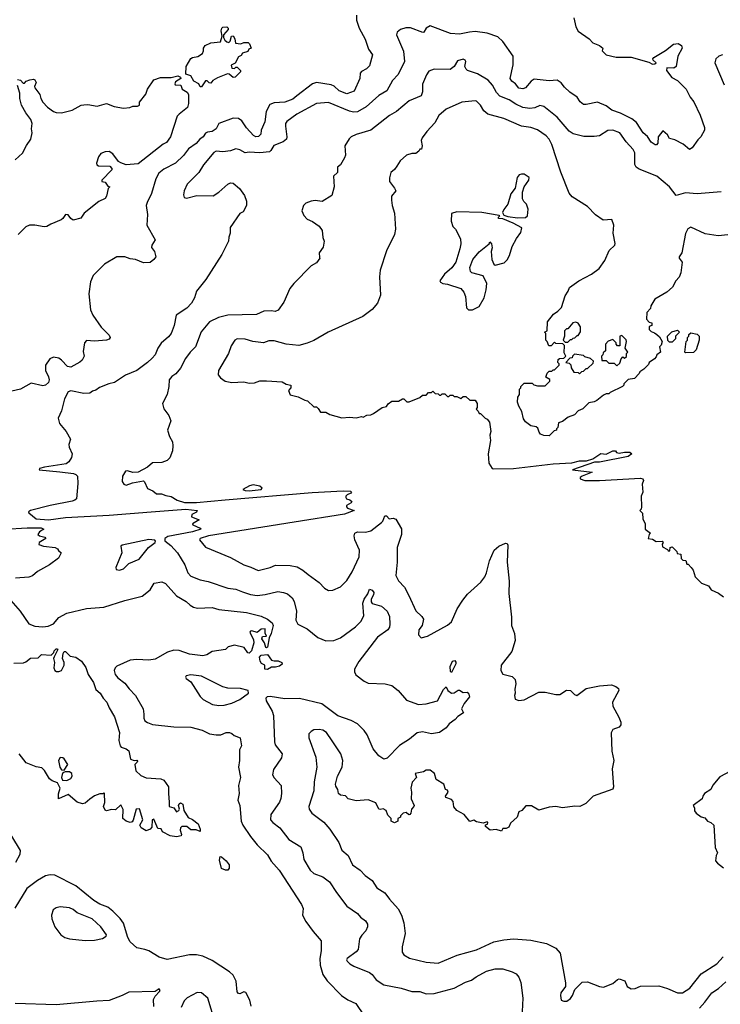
# Model space of a CAD drawing. Extents: x 1678431 to 1860718, y 384618 to 522882.
# Tile 92 of 256: x 1782979 to 1788279, y 398709 to 406160. Entities that reach past the tile are written whole.
import ezdxf

# ---------------------------------------------------------------- set-up
doc = ezdxf.new("R2010")
doc.units = 0

msp = doc.modelspace()

# ---------------------------------------------------------------- linework, layer by layer
at = {"layer": '0CON10XD'}
for points in [[(1785528, 406195), (1785525.8, 406155.8), (1785546.9, 406095), (1785592.4, 406012.4), (1785617.5, 405937.5), (1785648, 405895), (1785625, 405810), (1785602.4, 405787.6), (1785565, 405769.2), (1785555, 405756.7), (1785552.2, 405715), (1785509.8, 405620.2), (1785455, 405598.5), (1785395, 405622.7), (1785357.5, 405657.5), (1785335, 405668.5), (1785224.5, 405684.5), (1785194.1, 405675.9), (1785076, 405584), (1785045, 405560), (1784985, 405535.3), (1784905, 405531.3), (1784872.4, 405517.6), (1784842.5, 405465), (1784833.5, 405386.5), (1784806.4, 405325), (1784802.7, 405295), (1784785, 405276.9), (1784765, 405274.7), (1784748.5, 405285), (1784695, 405341.5), (1784658.9, 405395), (1784635, 405413.1), (1784595, 405415.6), (1784485, 405375.8), (1784464.4, 405335), (1784435.3, 405314.7), (1784400.6, 405309.4), (1784385, 405300.8), (1784367.5, 405275), (1784342.9, 405257.1), (1784315, 405224.3), (1784255, 405182.2), (1784218.5, 405131.5), (1784156.7, 405075), (1784070.8, 405029.2), (1784032.3, 404997.7), (1784009.5, 404955), (1783976.8, 404845), (1783944.2, 404775.8), (1783935.6, 404755), (1783946.8, 404685), (1783942, 404605), (1784003.3, 404495), (1783978.8, 404455), (1783976.4, 404436.4), (1783998.8, 404405), (1784008.6, 404365), (1783994.3, 404345), (1783965, 404323.2), (1783915, 404319.6), (1783856.2, 404345), (1783815, 404350.4), (1783775, 404364.6), (1783715, 404366.5), (1783620.7, 404309.3), (1783535.8, 404225), (1783515, 404177.5), (1783503.1, 404085), (1783514.3, 403965), (1783531.4, 403925), (1783595, 403833.8), (1783655, 403772.5), (1783663.3, 403755), (1783655, 403743.3), (1783635, 403736.2), (1783545, 403726.9), (1783485, 403733.3), (1783468.8, 403715), (1783459.5, 403649.5), (1783468, 403615), (1783452, 403585), (1783435, 403568), (1783365, 403530), (1783341.2, 403535), (1783296.2, 403585), (1783275, 403598), (1783235, 403606.2), (1783206.1, 403593.9), (1783174.3, 403545), (1783174.4, 403505), (1783197.8, 403457.8), (1783201.5, 403435), (1783196.5, 403415), (1783175, 403393.6), (1783155, 403390.5), (1783065, 403410.6), (1782985, 403364.5), (1782865, 403336.2)], [(1787171.1, 406175), (1787185.6, 406105), (1787202.5, 406072.5), (1787286, 406015), (1787315.9, 405985.9), (1787364, 405965), (1787390, 405945), (1787386, 405925), (1787415, 405894.4), (1787492.2, 405877.8), (1787605, 405875.6), (1787737.7, 405837.7), (1787764.8, 405824.8), (1787782.5, 405825), (1787792.5, 405835), (1787771.2, 405855), (1787768, 405865), (1787775.7, 405874.3), (1787863.9, 405926.1), (1787924.7, 405975.3), (1787959.1, 405979.1), (1787985.4, 405965.4), (1787990.5, 405945), (1787957.1, 405885), (1787944.2, 405805), (1787927.2, 405792.8), (1787875, 405795.5), (1787870.7, 405775), (1787911.9, 405721.9), (1787955, 405699.5), (1788021.4, 405635), (1788051.9, 405575), (1788078.7, 405538.7), (1788126.5, 405436.5), (1788159.3, 405345), (1788158.1, 405325), (1788132.2, 405275), (1788108.1, 405251.9), (1788065, 405190), (1788045, 405177.1), (1787997.9, 405217.9), (1787935, 405252), (1787895, 405260), (1787878.8, 405288.8), (1787845, 405320), (1787810, 405275), (1787807.5, 405225), (1787796.1, 405213.9), (1787785, 405213.3), (1787755, 405234.2), (1787727.4, 405277.4), (1787695, 405303.3), (1787645, 405383.3), (1787609.3, 405409.3), (1787525, 405452.7), (1787459.2, 405475), (1787415, 405508.1), (1787350, 405535), (1787265, 405517.8), (1787245, 405518.9), (1787219.2, 405539.2), (1787195.4, 405575), (1787141.1, 405611.1), (1787099.4, 405649.4), (1787075, 405683.3), (1787045, 405702.7), (1786985, 405696.9), (1786870.8, 405709.2), (1786847.1, 405695), (1786806, 405644), (1786785, 405636.4), (1786755, 405642.5), (1786729.4, 405675), (1786701.4, 405695), (1786690.6, 405715), (1786711.4, 405818.6), (1786711.5, 405885), (1786635, 405995.6), (1786595, 406029.7), (1786515, 406058.5), (1786425, 406071.8), (1786381.2, 406065), (1786305, 406051.1), (1786237.5, 406055), (1786085, 406112.9), (1786055, 406096), (1786036.7, 406065), (1786027.7, 406062.3), (1785935, 406098.9), (1785901.1, 406098.9), (1785860, 406085), (1785834.4, 406065.6), (1785830, 406045), (1785881.7, 405921.7), (1785890, 405845), (1785841.1, 405745), (1785800.2, 405699.8), (1785757.1, 405622.9), (1785695, 405585.5), (1785600.1, 405499.9), (1785535, 405463.9), (1785505, 405461.6), (1785475, 405468.2), (1785315, 405533.3), (1785225, 405526.8), (1785075, 405445.3), (1785000, 405390), (1784990.9, 405375), (1784988.8, 405355), (1785000.6, 405275), (1784997.1, 405255), (1784972, 405235), (1784900.8, 405209.2), (1784880, 405170), (1784868.9, 405161.1), (1784795, 405153.1), (1784715, 405158.8), (1784685, 405152), (1784645, 405175.5), (1784615, 405183.1), (1784575, 405168.5), (1784515, 405159.2), (1784465, 405165.8), (1784447.8, 405155), (1784368.8, 405061.2), (1784335.5, 405005), (1784245, 404916.7), (1784222.9, 404865), (1784218.9, 404835), (1784224.6, 404814.6), (1784240.5, 404809.5), (1784320.3, 404829.7), (1784443.3, 404826.7), (1784484.5, 404855.5), (1784555, 404916.2), (1784575, 404926), (1784595, 404923.3), (1784641.7, 404881.7), (1784680.7, 404830.7), (1784696.1, 404786.1), (1784693.8, 404755), (1784670, 404705), (1784645, 404692.5), (1784572.1, 404587.9), (1784572, 404545), (1784561.2, 404515), (1784558.8, 404485), (1784507.9, 404382.1), (1784386.9, 404195), (1784317.1, 404105), (1784301.2, 404055), (1784279.2, 404015), (1784243.1, 403976.9), (1784162.9, 403925), (1784148.1, 403845), (1784125.4, 403784.6), (1784105, 403759.2), (1784048.8, 403711.2), (1784024.7, 403675.3), (1784004.5, 403625), (1783980.5, 403599.5), (1783945.6, 403565), (1783865, 403504.5), (1783779.7, 403470.3), (1783696.4, 403413.6), (1783654.2, 403405.8), (1783582.1, 403377.9), (1783555, 403357.1), (1783529.7, 403350.3), (1783508.8, 403335), (1783465, 403330.5), (1783365, 403350.8), (1783345, 403343.6), (1783318.5, 403291.5), (1783295, 403201.2), (1783270, 403145), (1783279.4, 403105), (1783330, 403045), (1783363.3, 402985), (1783351.2, 402945), (1783354, 402925), (1783376.2, 402875), (1783371.7, 402848.3), (1783350, 402815), (1783329.7, 402800.3), (1783166.7, 402775), (1783128.8, 402765), (1783126.7, 402755), (1783282.1, 402737.9), (1783386.2, 402726.2), (1783405, 402719.4), (1783416.9, 402706.9), (1783419.5, 402650.5), (1783408.4, 402535), (1783396.7, 402523.3), (1783375, 402515.9), (1783210.8, 402485), (1783062, 402445), (1783046.2, 402435), (1783049.5, 402429.5), (1783104.2, 402384.2), (1783196.2, 402376.2), (1783325, 402392.7), (1783655, 402410), (1783973.1, 402436.9), (1784235, 402455.2), (1784322.5, 402445), (1784315.8, 402434.2), (1784282.5, 402415), (1784278.3, 402398.3), (1784336.7, 402375), (1784287.5, 402345), (1784288.3, 402338.3), (1784343.6, 402313.6), (1784350, 402305), (1784287.5, 402285), (1784100.5, 402249.5), (1784076.5, 402235), (1784076.2, 402216.2), (1784121.9, 402181.9), (1784171.9, 402125), (1784227.3, 402035), (1784251.9, 401975), (1784275, 401949.4), (1784345, 401920.6), (1784405, 401908.5), (1784555, 401858.2), (1784615, 401851.9), (1784665, 401830.9), (1784725, 401811.1), (1784775, 401803.8), (1784835, 401810.4), (1784932.4, 401832.4), (1784975, 401826.7), (1785005.4, 401815.4), (1785041.4, 401785), (1785056.3, 401756.3), (1785072.2, 401685), (1785069.2, 401615), (1785083.8, 401585), (1785155, 401550), (1785233.8, 401485), (1785295, 401460.6), (1785355, 401463.6), (1785406.5, 401483.5), (1785519.4, 401565), (1785560, 401605), (1785581.4, 401648.6), (1785575.5, 401745), (1785585, 401776.2), (1785613.3, 401815), (1785625, 401850), (1785645, 401842.5), (1785658, 401825), (1785655, 401807.5), (1785636.7, 401775), (1785636.7, 401755), (1785645, 401743.3), (1785715, 401722), (1785758.6, 401685), (1785777.5, 401645), (1785779.5, 401585), (1785777.4, 401562.6), (1785765, 401543.8), (1785685, 401487.5), (1785545.3, 401304.7), (1785511.9, 401245), (1785511.9, 401225), (1785522.8, 401202.8), (1785585, 401154.3), (1785615, 401140), (1785744.4, 401135.6), (1785795, 401121.1), (1785842.9, 401082.9), (1785905, 401010), (1785995, 400979.1), (1786055, 400982.9), (1786140, 401005), (1786185, 401092.5), (1786205, 401112.5), (1786218.8, 401085), (1786245, 401064), (1786265, 401066.2), (1786295, 401087.5), (1786305, 401087.5), (1786335, 401070), (1786365, 401072.5), (1786377.5, 401057.5), (1786380.8, 401035), (1786342, 400985), (1786320.8, 400945), (1786336.7, 400915), (1786293.3, 400886.7), (1786272.2, 400865), (1786228.7, 400831.3), (1786205, 400800.8), (1786155, 400766.8), (1786095, 400755.5), (1786025, 400770), (1785985, 400762.5), (1785926.9, 400715), (1785852.5, 400667.5), (1785758.5, 400571.5), (1785735, 400565.5), (1785695, 400590), (1785652, 400642), (1785608.8, 400748.8), (1785585, 400782.2), (1785535, 400831.1), (1785487.5, 400857.5), (1785385, 400891.1), (1785265, 400982.5), (1785095, 401023.6), (1784985, 401021.1), (1784875, 401038.6), (1784852.5, 401035), (1784841.2, 401025)], [(1784355, 405652.5), (1784345, 405652.5), (1784333.3, 405675), (1784296.1, 405696.1), (1784274.4, 405734.4), (1784235, 405748.8), (1784238.6, 405805), (1784273.6, 405866.4), (1784287.5, 405875), (1784327.1, 405882.9), (1784362.5, 405905), (1784370, 405925), (1784368.8, 405945), (1784383.3, 405965), (1784426.1, 405986.1), (1784498.3, 405991.7), (1784510, 406035), (1784504.2, 406075), (1784507.5, 406095), (1784515, 406102.5), (1784545, 406106.7), (1784556.7, 406095), (1784557.5, 406085), (1784520, 406045), (1784520, 406025), (1784530, 406005), (1784545, 405992.5), (1784561.7, 405988.3), (1784571.7, 405998.3), (1784582.5, 406035), (1784595, 406037.5), (1784606.7, 406015), (1784612.5, 405982.5), (1784653, 405977), (1784675, 405986.7), (1784707.5, 405987.5), (1784718.3, 405978.3), (1784730, 405945), (1784713.6, 405936.4), (1784705, 405920), (1784665, 405907.5), (1784655, 405890), (1784635, 405880), (1784608.3, 405831.7), (1784580, 405815), (1784583, 405793), (1784605, 405790), (1784615, 405800), (1784625, 405800), (1784650, 405775), (1784650, 405765), (1784610, 405725), (1784593, 405723), (1784565, 405747.5), (1784550.7, 405749.3), (1784475, 405720), (1784440, 405700), (1784425, 405680), (1784411.7, 405681.7), (1784397, 405697), (1784385, 405697.5), (1784355, 405652.5)], [(1788285, 404856.4), (1788105, 404843.4), (1788015, 404849.5), (1787945, 404830), (1787895, 404895.6), (1787798.1, 404975), (1787665, 405028.5), (1787643, 405043), (1787631.2, 405065), (1787632.2, 405152.2), (1787618.7, 405178.7), (1787567.1, 405235), (1787518.1, 405305), (1787465, 405323.1), (1787429.2, 405320.8), (1787365, 405280.8), (1787325, 405276.4), (1787245.5, 405275.5), (1787165, 405295.8), (1787135, 405316), (1787045, 405423.1), (1786943.4, 405503.4), (1786915, 405510.6), (1786875, 405493.8), (1786837.6, 405487.6), (1786785, 405494.7), (1786731, 405521), (1786680.6, 405555), (1786612.2, 405582.2), (1786585, 405608.9), (1786554.6, 405665), (1786523.8, 405703.8), (1786441.7, 405751.7), (1786367.5, 405775), (1786356.2, 405785), (1786346.7, 405805), (1786353.8, 405845), (1786348.8, 405855), (1786335, 405860.8), (1786291.2, 405848.8), (1786266.7, 405805), (1786235, 405784.3), (1786115, 405786.7), (1786075, 405770), (1786056.2, 405743.8), (1786025, 405673.3), (1786025.5, 405615), (1786015, 405584.3), (1785925, 405545.5), (1785830.8, 405465), (1785776, 405434), (1785636.2, 405325), (1785525, 405292.5), (1785485.9, 405274.1), (1785470.3, 405259.7), (1785438.8, 405205), (1785443.3, 405135), (1785436.7, 405115), (1785405, 405062.5), (1785383.8, 405045), (1785383.8, 405005), (1785353.8, 404975), (1785357.5, 404895), (1785340.7, 404829.3), (1785266.4, 404783.6), (1785215, 404791.4), (1785185, 404788.1), (1785145, 404772.5), (1785125.8, 404755), (1785113.1, 404715), (1785127.6, 404677.6), (1785155, 404651.2), (1785195, 404633.8), (1785245, 404597.5), (1785267.5, 404565), (1785271.7, 404511.7), (1785282.5, 404485), (1785275, 404440), (1785243.6, 404396.4), (1785248.3, 404361.7), (1785250, 404355), (1785225, 404320), (1785185, 404296.7), (1785053.3, 404165), (1785023.8, 404125), (1784977, 404023), (1784935, 403961.2), (1784911.7, 403951.7), (1784885, 403956.7), (1784825, 403953.8), (1784770.5, 403929.5), (1784555, 403924.5), (1784483.3, 403906.7), (1784414, 403875), (1784353, 403797), (1784308.2, 403685), (1784269.4, 403645), (1784233.9, 403596.1), (1784196.9, 403523.1), (1784160.7, 403479.3), (1784130.7, 403459.3), (1784110.8, 403435), (1784108.1, 403385), (1784095.6, 403325), (1784060.6, 403255), (1784068.9, 403215), (1784108.1, 403165), (1784121.9, 403125), (1784097.4, 403055), (1784112.4, 403005), (1784134.2, 402965), (1784138.4, 402935), (1784135, 402898.1), (1784116, 402845), (1784095, 402823.8), (1784055, 402810), (1783982.8, 402807.2), (1783946.2, 402775), (1783875, 402737.1), (1783835, 402733.8), (1783795, 402746.7), (1783780, 402745), (1783757.5, 402705), (1783753.3, 402665), (1783767.5, 402645), (1783785, 402638.8), (1783833.6, 402656.4), (1783915, 402670), (1783923.6, 402663.6), (1783945, 402612.5), (1783986.1, 402596.1), (1784015, 402573.3), (1784053, 402573), (1784085, 402558.8), (1784125, 402552.5), (1784170, 402525), (1784226.7, 402506.7), (1784317.7, 402507.7), (1784534.2, 402525.8), (1785191.7, 402581.7), (1785425, 402594.5), (1785481.7, 402591.7), (1785490, 402585), (1785485, 402577.5), (1785457.5, 402565), (1785447.5, 402555), (1785447.5, 402545), (1785452.5, 402535), (1785477.7, 402527.7), (1785492.5, 402515), (1785485.8, 402504.2), (1785452.5, 402485), (1785452.5, 402475), (1785460, 402465), (1785510, 402445), (1785435, 402419.4), (1785055, 402357.3), (1784408.1, 402255), (1784344.2, 402235), (1784340, 402225), (1784385, 402167.5), (1784575, 402091.4), (1784673.8, 402035), (1784728.5, 402018.5), (1784783, 401993), (1784874.1, 402014.1), (1784915, 402032.9), (1785025, 402030), (1785078.9, 402018.9), (1785121.2, 401995), (1785161.1, 401961.1), (1785245, 401902.5), (1785285, 401857.5), (1785315, 401840), (1785347, 401843), (1785405, 401867.5), (1785455, 401916.7), (1785495, 401981.2), (1785546.5, 402095), (1785548.9, 402145), (1785515.6, 402225), (1785510, 402255), (1785514.3, 402275.7), (1785535, 402284.2), (1785595, 402281.5), (1785635, 402292.2), (1785715.3, 402354.7), (1785725.3, 402364.7), (1785741.1, 402405), (1785753.4, 402406.6), (1785775, 402384.3), (1785805, 402389.2), (1785825, 402381.2), (1785867, 402307), (1785868.1, 402265), (1785833.5, 402165), (1785835.5, 402055), (1785824.4, 401955), (1785845, 401913.8), (1785890.8, 401865), (1785923.1, 401803.1), (1785975, 401686.7), (1786020, 401645), (1786033.3, 401625), (1786023.3, 401575), (1785997.7, 401542.3), (1785996.1, 401506.1), (1786015, 401483.3), (1786065, 401494), (1786215, 401578.1), (1786245, 401604.2), (1786288.6, 401701.4), (1786331.5, 401768.5), (1786367.7, 401812.3), (1786466.7, 401905), (1786496.6, 401943.4), (1786511.5, 401975), (1786533.6, 402065), (1786568.1, 402145), (1786603.8, 402176.2), (1786655, 402198.6), (1786665.6, 402195.6), (1786672.9, 402182.9), (1786666.7, 402055), (1786682.1, 401912.1), (1786678.7, 401818.7)], [(1788295, 405894), (1788266.7, 405885), (1788246, 405865), (1788238.6, 405835), (1788308.5, 405668.5)], [(1782963.3, 405706.7), (1782985, 405702.5), (1783005, 405680), (1783015, 405680), (1783027.5, 405695), (1783055, 405704), (1783085, 405710), (1783095, 405706), (1783102.9, 405685), (1783091.2, 405655), (1783093.3, 405645), (1783130.8, 405595), (1783138, 405565), (1783155.5, 405535.5), (1783188.9, 405498.9), (1783235.4, 405465.4), (1783255, 405456.7), (1783295, 405455.6), (1783375, 405476.2), (1783445, 405512.7), (1783465, 405516.9), (1783495, 405518.2), (1783565, 405505.4), (1783635, 405527.1), (1783695, 405502.5), (1783765, 405490), (1783813.1, 405496.9), (1783835, 405506.2), (1783870, 405505), (1783886.1, 405513.9), (1783886.7, 405535), (1783934.4, 405595.6), (1783945.7, 405635), (1783995, 405705.8), (1784045, 405723.3), (1784125, 405723.8), (1784175, 405734.3), (1784196.2, 405725), (1784198.8, 405715), (1784158.8, 405691.2), (1784152, 405675), (1784155, 405667.5), (1784197.5, 405665), (1784207.5, 405635), (1784245, 405612.5), (1784256.2, 405595), (1784256.4, 405526.4), (1784248, 405495), (1784184.4, 405445.6), (1784170.9, 405429.1), (1784120, 405275), (1784090, 405230), (1784065, 405217.5), (1783875, 405069.2), (1783785, 405062.5), (1783745, 405076.7), (1783726.7, 405086.7), (1783685, 405146.2), (1783655, 405162), (1783625, 405160.8), (1783593.6, 405146.4), (1783575, 405122.5), (1783560, 405075), (1783562.5, 405062.5), (1783575, 405053.3), (1783661.7, 405051.7), (1783677.5, 405035), (1783676.4, 405023.6), (1783600, 404945), (1783600, 404935), (1783625, 404930), (1783645, 404900), (1783660, 404895), (1783648.3, 404881.7), (1783635.8, 404824.2), (1783625, 404806.7), (1783576.7, 404785), (1783467.5, 404695), (1783440.7, 404659.3), (1783385, 404642), (1783365, 404656.2), (1783345, 404683.3), (1783325, 404686.7), (1783306.2, 404655), (1783293.3, 404645), (1783215, 404614), (1783185, 404594), (1783165, 404592), (1783095, 404605.7), (1783054.4, 404605.6), (1783025, 404592.5), (1782967.1, 404535)], [(1782945, 405100), (1783000.9, 405149.1), (1783030.7, 405209.3), (1783063.1, 405255), (1783074.2, 405304.2), (1783068.6, 405335), (1783073.1, 405375), (1783064.3, 405405), (1783026.2, 405455), (1782993, 405513), (1782979.2, 405565), (1782981.2, 405605), (1782961.7, 405661.7)], [(1787917.5, 404135), (1787875, 404097.5), (1787783.6, 404046.4), (1787752.5, 403995), (1787750, 403975), (1787722.5, 403945), (1787720, 403895), (1787741.7, 403871.7), (1787760, 403865), (1787760, 403845), (1787741.7, 403838.3), (1787740, 403815), (1787755, 403800), (1787781.7, 403791.7), (1787798.3, 403778.3), (1787819.3, 403759.3), (1787840, 403725), (1787831.7, 403698.3), (1787820, 403685), (1787827.5, 403645), (1787800, 403625), (1787795, 403610), (1787780, 403595), (1787740, 403565), (1787735, 403550), (1787700, 403515), (1787670, 403495), (1787666.4, 403483.6), (1787630, 403445), (1787581.7, 403438.3), (1787550, 403405), (1787550, 403395), (1787540, 403385), (1787445, 403340), (1787435, 403330), (1787415, 403330), (1787395, 403320), (1787345, 403277.5), (1787325, 403267.5), (1787285, 403260), (1787240, 403215), (1787205, 403200), (1787175, 403170), (1787128.3, 403151.7), (1787085, 403120), (1787055, 403110), (1787050, 403075), (1787040, 403065), (1787040, 403055), (1787021.7, 403048.3), (1786985, 403010), (1786943.6, 403013.6), (1786920, 403025), (1786908.3, 403038.3), (1786898.3, 403068.3), (1786885, 403080), (1786845, 403086.7), (1786806.1, 403116.1), (1786790.5, 403140.5), (1786777.5, 403195), (1786753.8, 403235), (1786743.9, 403266.1), (1786747.5, 403305), (1786760, 403325), (1786760, 403365), (1786770, 403375), (1786770, 403385), (1786795, 403410), (1786855, 403410), (1786868.3, 403398.3), (1786895, 403390), (1786955, 403390), (1786990, 403425), (1786988.3, 403438.3), (1786960, 403455), (1786970, 403485), (1786985, 403500), (1787005, 403500), (1787015, 403510), (1787025, 403510), (1787060, 403545), (1787060, 403555), (1787050, 403565), (1787051.7, 403588.3), (1787063, 403597), (1787095, 403600), (1787110, 403615), (1787098.3, 403638.3), (1787100, 403695), (1787088.3, 403708.3), (1787035, 403710), (1787025, 403720), (1786998.3, 403691.7), (1786981.7, 403691.7), (1786970, 403725), (1786960, 403735), (1786960, 403785), (1786950, 403795), (1786970, 403805), (1786972.5, 403875), (1787017, 403933), (1787050, 403955), (1787077, 403983), (1787105, 404070), (1787127.5, 404105), (1787137, 404133), (1787210, 404185), (1787305, 404233.3), (1787361.7, 404278.3), (1787405, 404337.5), (1787437.5, 404412.5), (1787480, 404455), (1787483, 404467), (1787467.5, 404545), (1787472.5, 404605), (1787458.3, 404648.3), (1787393, 404643), (1787335, 404683.8), (1787275, 404746), (1787158.8, 404818.8), (1787135, 404846.7), (1787072.9, 405007.1), (1787004.6, 405215), (1786983.6, 405255), (1786960.9, 405280.9), (1786895, 405327.3), (1786845, 405343.6), (1786775, 405354.5), (1786642.1, 405412.1), (1786520, 405445), (1786489.7, 405469.7), (1786465, 405514), (1786435, 405543.8), (1786425, 405545.8), (1786325, 405536), (1786205, 405484), (1786150.8, 405435), (1786120.3, 405379.7), (1786058, 405315), (1786023.8, 405265), (1786016.2, 405245), (1786023.3, 405205), (1786018.3, 405181.7), (1786005, 405180), (1785997.5, 405165), (1785975, 405148.8), (1785945, 405148.8), (1785905, 405136), (1785857, 405093), (1785831.7, 405051.7), (1785815, 405026.7), (1785785.9, 405004.1), (1785775.8, 404964.2), (1785777.1, 404935), (1785815.7, 404885), (1785823.8, 404865), (1785792.5, 404825), (1785791.4, 404795), (1785795.7, 404755), (1785814.3, 404695), (1785823.1, 404575), (1785814.3, 404535), (1785755, 404410), (1785705.7, 404265), (1785700, 404215), (1785708.8, 404075), (1785686.2, 404015), (1785645, 403966), (1785573.8, 403915), (1785313.8, 403795), (1785205, 403733.3), (1785155, 403711.5), (1785090, 403695), (1784995, 403703.6), (1784905, 403730.4), (1784865, 403728.8), (1784824.6, 403714.6), (1784742.5, 403725), (1784685, 403742.5), (1784623.3, 403745), (1784605.6, 403734.4), (1784578.7, 403691.3), (1784558, 403635), (1784484.4, 403505.6), (1784481.7, 403471.7), (1784499.3, 403449.3), (1784534.1, 403424.1), (1784585, 403413.8), (1784675, 403418.8), (1784715, 403410), (1784755, 403413.3), (1784795, 403426.2), (1784845, 403427.5), (1784965, 403420), (1784995, 403402.5), (1785030, 403395), (1785030, 403375), (1785012.5, 403355), (1785025, 403322.5), (1785085, 403307.5), (1785135, 403280), (1785157, 403277), (1785205, 403230), (1785225, 403230), (1785238.3, 403218.3), (1785255, 403190), (1785295, 403190), (1785325, 403172.5), (1785415, 403147.5), (1785475, 403152.5), (1785525, 403146.7), (1785565, 403156.7), (1785577, 403153), (1785605, 403167.5), (1785635, 403170), (1785655, 403180), (1785720, 403225), (1785755, 403232.5), (1785767, 403253), (1785795, 403272.5), (1785845, 403272.5), (1785875, 403290), (1785885, 403290), (1785908.3, 403268.3), (1785925, 403267.5), (1786005, 403300), (1786025, 403320), (1786055, 403320), (1786071.7, 403338.3), (1786095, 403340), (1786105, 403350), (1786121.7, 403331.7), (1786145, 403330), (1786155, 403320), (1786165, 403320), (1786175, 403330), (1786195, 403330), (1786215, 403310), (1786225, 403310), (1786235, 403320), (1786255, 403320), (1786265, 403310), (1786285, 403310), (1786315, 403292.5), (1786335, 403310), (1786355, 403310), (1786385, 403280), (1786425, 403280), (1786440, 403255), (1786440, 403225), (1786431.7, 403211.7), (1786448.3, 403198.3), (1786455, 403180), (1786465, 403180), (1786500, 403145), (1786516.4, 403136.4), (1786532.5, 403115), (1786542.5, 403045), (1786536.7, 403015), (1786540, 402975), (1786523.3, 402875), (1786527.5, 402805), (1786552.5, 402765), (1786565, 402761.9), (1786715, 402764.8), (1787015, 402798.9), (1787155, 402806.7), (1787215, 402820.9), (1787267.7, 402822.3), (1787315, 402838), (1787375, 402876.7), (1787415, 402873.1), (1787465, 402896.7), (1787486.4, 402896.4), (1787492.5, 402885), (1787515, 402878.8), (1787555, 402888.8), (1787595, 402887.5), (1787610, 402875), (1787582.5, 402855), (1787365, 402811.9), (1787328, 402812), (1787160, 402755), (1787310, 402735), (1787234.1, 402705.9), (1787220, 402695), (1787220, 402685), (1787254.1, 402674.1), (1787365, 402672.5), (1787675, 402691.5), (1787692.9, 402685), (1787696.9, 402673.1), (1787688.8, 402645), (1787693.8, 402585), (1787680, 402555), (1787682.5, 402475), (1787680, 402455), (1787670, 402445), (1787690, 402425), (1787693, 402383), (1787710, 402345), (1787710, 402305), (1787750, 402275), (1787740, 402265), (1787733, 402233), (1787765, 402230), (1787795, 402212.5), (1787840, 402215), (1787847.5, 402205), (1787838.3, 402191.7), (1787841.7, 402171.7), (1787880, 402150), (1787885, 402140), (1787898.3, 402141.7), (1787900, 402165), (1787915, 402170), (1787950, 402135), (1787951.7, 402121.7), (1787980, 402115), (1787981.7, 402081.7), (1787995, 402070), (1788018.3, 402068.3), (1788025, 402040), (1788035, 402040), (1788057.5, 402015), (1788072.5, 401995), (1788090, 401945), (1788137, 401897), (1788190, 401875), (1788210, 401845), (1788265, 401820), (1788303, 401793)], [(1786745, 404660.6), (1786805, 404664.4), (1786820, 404675), (1786825.9, 404725.9), (1786813.6, 404763.6), (1786792.5, 404785), (1786782.5, 404805), (1786783.3, 404855), (1786794.1, 404895.9), (1786830, 404945), (1786832.5, 404965), (1786795, 404992.5), (1786775, 404992.5), (1786757.5, 404985), (1786743.3, 404965), (1786727.5, 404885), (1786695, 404842.5), (1786671.2, 404765), (1786640.8, 404725), (1786631.2, 404701.2), (1786641.2, 404681.2), (1786671.4, 404671.4), (1786745, 404660.6)], [(1786375, 403963.8), (1786405, 403964.3), (1786455, 403988.8), (1786493.8, 404055), (1786508, 404115), (1786512, 404165), (1786485, 404222.5), (1786400, 404245), (1786390, 404255), (1786383.8, 404285), (1786406.2, 404345), (1786455, 404403.3), (1786530, 404465), (1786535, 404480), (1786547.5, 404465), (1786552.5, 404435), (1786546.7, 404405), (1786550, 404345), (1786565, 404310), (1786575, 404302.5), (1786645, 404320), (1786667.3, 404342.7), (1786683.8, 404375), (1786703.8, 404445), (1786736.8, 404503.2), (1786771.2, 404548.8), (1786777.5, 404585), (1786711.7, 404621.7), (1786635, 404652.5), (1786600, 404655), (1786600, 404665), (1786610, 404675), (1786605, 404677.5), (1786475, 404701.2), (1786285, 404705.5), (1786245.8, 404694.2), (1786242, 404635), (1786255.8, 404595.8), (1786276, 404575), (1786312.7, 404502.7), (1786315.8, 404465), (1786309.2, 404425), (1786278, 404325), (1786247.9, 404282.1), (1786193.8, 404235), (1786157.5, 404185), (1786162.5, 404175), (1786180, 404165), (1786215, 404160), (1786316.7, 404125), (1786338.3, 404098.3), (1786351.2, 404065), (1786359.3, 403979.3), (1786375, 403963.8)], [(1788385, 404537.1), (1788263.4, 404523.4), (1788165, 404538.9), (1788055, 404591.2), (1788033.3, 404576.7), (1788016.8, 404543.2), (1787988, 404395), (1787966.7, 404365), (1787966.7, 404355), (1787991.2, 404325), (1787981.2, 404245), (1787968.3, 404211.7), (1787942.5, 404185), (1787917.5, 404135)], [(1787125, 403720), (1787145, 403740), (1787155, 403740), (1787165, 403750), (1787178.3, 403751.7), (1787195, 403770), (1787205, 403770), (1787221.7, 403798.3), (1787222.5, 403835), (1787203, 403863), (1787185, 403872.5), (1787163.6, 403866.4), (1787125, 403820), (1787115, 403820), (1787100, 403805), (1787100, 403765), (1787090, 403735), (1787105, 403720), (1787125, 403720)], [(1787495, 403540), (1787518.3, 403561.7), (1787530, 403595), (1787541.7, 403608.3), (1787555, 403600), (1787568.3, 403611.7), (1787570, 403635), (1787580, 403645), (1787560, 403675), (1787570, 403725), (1787567, 403737), (1787535, 403770), (1787520, 403765), (1787518.3, 403691.7), (1787501.7, 403691.7), (1787490, 403705), (1787490, 403715), (1787465, 403740), (1787431.7, 403728.3), (1787410, 403705), (1787410, 403655), (1787391.7, 403638.3), (1787390, 403625), (1787380, 403615), (1787381.7, 403581.7), (1787415, 403580), (1787435, 403560), (1787475, 403560), (1787495, 403540)], [(1787915, 403720), (1787895, 403720), (1787881.7, 403731.7), (1787880, 403765), (1787911.7, 403798.3), (1787955, 403810), (1787970, 403795), (1787940, 403765), (1787940, 403745), (1787915, 403720)], [(1788015, 403640), (1788010, 403645), (1788020, 403725), (1788030, 403735), (1788030, 403755), (1788040, 403765), (1788041.7, 403778.3), (1788055, 403790), (1788105, 403780), (1788120, 403765), (1788120, 403735), (1788097, 403663), (1788075, 403642.5), (1788015, 403640)], [(1787215, 403480), (1787231.7, 403498.3), (1787245, 403500), (1787265, 403520), (1787275, 403520), (1787318.3, 403561.7), (1787320, 403575), (1787297, 403597), (1787255, 403610), (1787245, 403620), (1787175, 403630), (1787160, 403615), (1787158.3, 403601.7), (1787141.7, 403598.3), (1787110, 403565), (1787135, 403560), (1787148.3, 403548.3), (1787150, 403525), (1787171.7, 403491.7), (1787205, 403490), (1787215, 403480)], [(1784715, 402596), (1784805, 402604.5), (1784812.5, 402615), (1784795, 402631.2), (1784745, 402640), (1784716.4, 402633.6), (1784667.5, 402605), (1784685, 402596.7), (1784715, 402596)], [(1782695, 402294.4), (1783035, 402315.7), (1783142.5, 402315), (1783162.5, 402305), (1783130, 402285), (1783117.5, 402265), (1783130, 402255), (1783170, 402245), (1783177.5, 402235), (1783127.5, 402205), (1783125, 402190), (1783160, 402175), (1783247.5, 402165), (1783265.8, 402155.8), (1783273.3, 402143.3), (1783292.5, 402125), (1783272.5, 402085), (1783205.4, 402034.6), (1783113.3, 401985), (1783075, 401952), (1783047.3, 401942.7), (1782947, 401933)], [(1783735, 401994), (1783765, 402005.8), (1783805, 402044.4), (1783883, 402077), (1783952.7, 402165), (1784003.8, 402205), (1784007.3, 402215), (1784002.5, 402222.5), (1783955, 402226.1), (1783754, 402185), (1783744, 402175), (1783752.5, 402125), (1783706.2, 402015), (1783710, 402000), (1783735, 401994)], [(1782894.6, 401784.6), (1782982, 401685), (1783047.8, 401587.8), (1783095, 401570), (1783155.4, 401565.4), (1783195, 401569.6), (1783235, 401589.1), (1783275, 401636.5), (1783335, 401668.2), (1783484.4, 401704.4), (1783614.6, 401715.4), (1783775.5, 401765.5), (1783905, 401796.9), (1783965.4, 401844.6), (1783996.7, 401895), (1784055, 401906.9), (1784083, 401893), (1784165, 401800), (1784238.5, 401758.5), (1784268.9, 401728.9), (1784295, 401713.8), (1784325, 401707.5), (1784435, 401711.8), (1784485, 401696.4), (1784695.3, 401675.3), (1784805, 401646.5), (1784854, 401625), (1784888, 401595), (1784895.4, 401575.4), (1784882.7, 401515), (1784867, 401483), (1784855, 401412.5), (1784845, 401406.2), (1784840.6, 401410.6), (1784832.2, 401445), (1784811.2, 401475), (1784815, 401492.5), (1784846.7, 401495), (1784836.7, 401516.7), (1784835, 401550), (1784805, 401548.8), (1784775, 401523.8), (1784735, 401535.6), (1784725, 401533.3), (1784720.8, 401525), (1784747.5, 401467.5), (1784749.4, 401445), (1784734, 401385), (1784715, 401366.2), (1784705, 401370), (1784678.3, 401408.3), (1784605, 401427.5), (1784556.4, 401413.6), (1784535, 401393.8), (1784435, 401379.2), (1784395, 401354), (1784365, 401345.6), (1784265, 401358.9), (1784185, 401387.8), (1784145, 401388.9), (1784096.9, 401373.1), (1784005, 401320.8), (1783955, 401312.3), (1783865, 401318.9), (1783815, 401313.1), (1783715, 401266.9), (1783701.4, 401255), (1783693.5, 401236.5), (1783701.5, 401205), (1783720.5, 401180.5), (1783775, 401140.6), (1783807, 401097), (1783855.9, 401045.9), (1783912.7, 400945), (1783918.2, 400905), (1783918.5, 400875), (1783925.8, 400855), (1783945, 400840.8), (1783985, 400825.8), (1784145, 400809.6), (1784275, 400805.6), (1784360, 400785), (1784415, 400757.1), (1784465, 400748.1), (1784501.3, 400748.7), (1784540, 400765), (1784566.3, 400766.3), (1784585, 400758.8), (1784602.3, 400742.3), (1784646.2, 400725), (1784656.4, 400666.4), (1784641.2, 400635), (1784642.5, 400555), (1784634.2, 400505), (1784649.2, 400425), (1784633.8, 400365), (1784640, 400305), (1784630, 400255), (1784643.8, 400215), (1784654.4, 400095), (1784666.9, 400065), (1784725, 399980), (1784776.2, 399916.2), (1784855, 399840), (1784882.4, 399792.4), (1784941.9, 399725), (1785110.8, 399465), (1785123.3, 399435), (1785119.2, 399385), (1785145, 399336.2), (1785199.7, 399259.7), (1785260.3, 399190.3), (1785260.9, 399115), (1785249.2, 399055), (1785251.2, 399005), (1785272.5, 398935), (1785306.2, 398886.2), (1785414, 398775), (1785462.4, 398742.4), (1785520.8, 398715), (1785585, 398623.1)], [(1786678.7, 401818.7), (1786698.7, 401638.7), (1786699.4, 401575), (1786721.9, 401515), (1786727.9, 401462.1), (1786701.3, 401378.7), (1786622, 401275), (1786618, 401235), (1786635, 401208.8), (1786705, 401190), (1786728.3, 401168.3), (1786733.3, 401135), (1786723.8, 401095), (1786726.7, 401065), (1786721.2, 401045), (1786728.3, 401018.3), (1786755, 401008.8), (1786795, 401012.5), (1786905, 401072), (1786955, 401070.8), (1787035, 401052.5), (1787065, 401054.2), (1787116.4, 401086.4), (1787145, 401083.3), (1787175, 401052.5), (1787193, 401047), (1787265, 401100), (1787365, 401118.6), (1787455, 401127.1), (1787488.8, 401115), (1787507.9, 401097.9), (1787512.5, 401085), (1787463.4, 400996.6), (1787465, 400966.7), (1787512.5, 400882.5), (1787525.7, 400845), (1787525.8, 400825), (1787512.9, 400807.1), (1787465, 400789.2), (1787453.2, 400763.2), (1787458, 400625), (1787473.1, 400555), (1787461.7, 400491.7), (1787470, 400355), (1787465, 400338), (1787317.5, 400285), (1787262.3, 400227.7), (1787217, 400207), (1787178.3, 400208.3), (1787085, 400197.1), (1787035.5, 400205.5), (1786985, 400201.4), (1786905, 400178), (1786850.5, 400210.5), (1786808.3, 400211.7), (1786777.5, 400175), (1786753.9, 400166.1), (1786742.5, 400125), (1786690.7, 400079.3), (1786679.3, 400050.7), (1786659.3, 400040.7), (1786635, 400040), (1786625, 400020), (1786583, 400033), (1786538.3, 400028.3), (1786502.5, 400055), (1786501.7, 400068.3), (1786516.7, 400073.3), (1786520, 400085), (1786515, 400090), (1786485, 400080), (1786435, 400090), (1786415, 400102.5), (1786385, 400092.5), (1786342.5, 400145), (1786287, 400177), (1786263.9, 400203.9), (1786257.5, 400245), (1786245, 400260), (1786202.5, 400275), (1786200, 400285), (1786220, 400315), (1786215, 400330), (1786200, 400335), (1786187.5, 400375), (1786130.7, 400410.7), (1786117.5, 400455), (1786085, 400480), (1786055, 400480), (1786035, 400467.5), (1785970, 400455), (1785980, 400425), (1785949.3, 400390.7), (1785937.5, 400345), (1785943.3, 400315), (1785940, 400265), (1785962.5, 400215), (1785960, 400205), (1785942.5, 400185), (1785937.5, 400155), (1785930, 400145), (1785923, 400143), (1785901.7, 400161.7), (1785880, 400155), (1785860, 400135), (1785860, 400125), (1785840, 400115), (1785840, 400095), (1785815, 400082.5), (1785790, 400095), (1785790, 400115), (1785765, 400140), (1785752.5, 400175), (1785728.3, 400188.3), (1785705, 400182.5), (1785697, 400187), (1785673.3, 400233.3), (1785615, 400256.7), (1785525, 400248), (1785465, 400263.3), (1785445, 400287.5), (1785405, 400292.5), (1785390, 400305), (1785386.2, 400335), (1785370, 400360), (1785368.8, 400375), (1785384, 400435), (1785417.5, 400505), (1785424, 400555), (1785408, 400605), (1785343.8, 400703.8), (1785300, 400765), (1785273.6, 400783.6), (1785245, 400789.4), (1785205, 400785.7), (1785183.3, 400775), (1785166, 400755), (1785165.6, 400725), (1785219.1, 400579.1), (1785227.8, 400505), (1785207.4, 400392.6), (1785204.3, 400324.3), (1785165.7, 400205), (1785168.6, 400185), (1785190, 400155), (1785278.7, 400088.7), (1785325, 400033.8), (1785392.9, 399935), (1785415, 399876.2), (1785464.4, 399835), (1785496.9, 399765), (1785554.7, 399724.7), (1785592.9, 399682.9), (1785645.7, 399645), (1785681.7, 399591.7), (1785741.9, 399551.9), (1785776, 399506), (1785843, 399433), (1785868.1, 399385), (1785885.4, 399325.4), (1785895.5, 399245), (1785872.9, 399145), (1785871.4, 399105), (1785884.5, 399084.5), (1785927.6, 399057.6), (1786055, 399027.8), (1786145, 399021.5), (1786289.4, 399080.6), (1786435, 399121.5), (1786565, 399181.1), (1786642, 399198), (1786715, 399205.6), (1786844.6, 399194.6), (1786965, 399170.6), (1787034, 399135), (1787067.4, 399097.4), (1787108.3, 398871.7), (1787106.7, 398845), (1787073.3, 398795), (1787070, 398775), (1787075, 398740), (1787095, 398732.5), (1787117, 398733), (1787145, 398752.5), (1787160, 398775), (1787177.7, 398822.3), (1787235, 398878), (1787275, 398880), (1787365, 398844.3), (1787395, 398840), (1787465, 398866.2), (1787501.7, 398898.3), (1787515, 398901.2), (1787557.5, 398887.5), (1787575, 398843.3), (1787605, 398826.2), (1787635, 398828), (1787675, 398845.8), (1787815, 398848.9), (1787880, 398830), (1787955, 398796.9), (1787993.4, 398796.6), (1788048.5, 398831.5), (1788135, 398941.1), (1788253.3, 399015), (1788300.7, 399069.3)], [(1782935, 401290.8), (1783007, 401293), (1783025, 401300), (1783061.2, 401328.8), (1783119.5, 401330.5), (1783145, 401356.2), (1783218, 401352), (1783238.8, 401371.2), (1783241.2, 401385), (1783255, 401398.8), (1783265, 401400), (1783266.7, 401395), (1783240, 401340), (1783234.1, 401325.9), (1783242.5, 401295), (1783238.8, 401255), (1783246.2, 401236.2), (1783258.8, 401228.8), (1783275, 401227.5), (1783294.3, 401235.7), (1783315.8, 401275), (1783316, 401295), (1783302.5, 401325), (1783307, 401363), (1783315, 401380), (1783325, 401380), (1783360, 401345), (1783405, 401336.7), (1783446.4, 401306.4), (1783479.1, 401259.1), (1783497.1, 401205), (1783538.1, 401145), (1783555, 401091.2), (1783588, 401065), (1783610, 401025), (1783638.6, 400995), (1783655, 400953.8), (1783697.5, 400885), (1783734, 400765), (1783730, 400705), (1783740, 400665), (1783747.5, 400655), (1783785, 400642), (1783805, 400626.7), (1783816.7, 400565), (1783845, 400553.3), (1783865.8, 400555.8), (1783870, 400550), (1783868.6, 400541.4), (1783851.2, 400525), (1783857.5, 400475), (1783895, 400440), (1783935, 400424), (1784046.1, 400416.1), (1784070, 400405), (1784105.8, 400355), (1784103.8, 400305), (1784110.5, 400239.5), (1784111.2, 400205), (1784145.7, 400195.7), (1784165, 400166.7), (1784183.3, 400175), (1784188.8, 400185), (1784181.2, 400215), (1784185, 400227.5), (1784195, 400233.8), (1784213.3, 400225), (1784221.2, 400175), (1784253.8, 400123.8), (1784287.3, 400107.3), (1784328.8, 400075), (1784345.5, 400035), (1784345, 400017.5), (1784315, 400030.8), (1784275, 400030), (1784244.1, 400054.1), (1784206.1, 400053.9), (1784196.7, 400045), (1784192, 400028), (1784202.5, 399995), (1784200, 399985), (1784165, 399976.7), (1784117.5, 399985), (1784060, 400015), (1784048.3, 400038.3), (1784025, 400040), (1783995, 400110), (1783982.5, 400105), (1783979.3, 400050.7), (1783966.2, 400033.8), (1783935, 400023.3), (1783897.5, 400045), (1783887.5, 400065), (1783910, 400105), (1783885, 400187.5), (1783860, 400185), (1783838, 400102), (1783829.2, 400090.8), (1783815, 400086), (1783784.3, 400094.3), (1783760, 400115), (1783763, 400183), (1783745, 400220), (1783705, 400180), (1783675, 400183.3), (1783635, 400173.8), (1783625, 400178.8), (1783612, 400205), (1783623.6, 400236.4), (1783620, 400305), (1783615, 400310), (1783607.5, 400302.5), (1783585, 400301.2), (1783545, 400286), (1783508.9, 400261.1)], [(1784855, 401242.5), (1784834, 401245), (1784832.5, 401275), (1784808.3, 401288.3), (1784797.5, 401305), (1784792.5, 401335), (1784805, 401351.2), (1784855, 401357.5), (1784884.2, 401314.2), (1784905, 401307.5), (1784935, 401308.6), (1784963.3, 401295), (1784965, 401283.3), (1784945, 401269.2), (1784915, 401260.6), (1784885, 401260.8), (1784855, 401242.5)], [(1786245, 401220), (1786238.3, 401228.3), (1786236.7, 401265), (1786253.3, 401305), (1786271.7, 401311.7), (1786279.3, 401299.3), (1786278.8, 401285), (1786245, 401220)], [(1784485, 400970), (1784525, 400973.5), (1784585, 400988.1), (1784644.2, 401015), (1784710, 401065), (1784707.5, 401085), (1784648.8, 401098.8), (1784555, 401102.9), (1784515, 401110.6), (1784355, 401192.7), (1784275, 401201.4), (1784237.5, 401195), (1784232.5, 401185), (1784237.5, 401175), (1784275, 401148.8), (1784345, 401038.8), (1784366.6, 401016.6), (1784437.6, 400977.6), (1784485, 400970)], [(1784841.2, 401025), (1784844.2, 401005), (1784888, 400928), (1784898.9, 400895), (1784905.6, 400695), (1784912.9, 400672.9), (1784965.7, 400605), (1784958.6, 400575), (1784900, 400485), (1784891.4, 400445), (1784903, 400423), (1784957.5, 400365), (1784960.8, 400305), (1784955.9, 400265.9), (1784945, 400238.8), (1784879.5, 400145), (1784877.1, 400105), (1784894.6, 400084.6), (1784947.5, 400045), (1785015, 399957.1), (1785105, 399902), (1785120.6, 399855), (1785127.8, 399805), (1785177.1, 399725), (1785205, 399700), (1785271.2, 399675), (1785324, 399635), (1785375.5, 399555.5), (1785452.7, 399452.7), (1785535.5, 399395.5), (1785558.1, 399368.1), (1785595, 399342), (1785610.6, 399315), (1785611.4, 399295), (1785598.8, 399265), (1785566.9, 399233.1), (1785550.6, 399205), (1785540, 399125), (1785524.6, 399105.4), (1785456.2, 399055), (1785451.2, 399045), (1785456, 399035), (1785476, 399015), (1785507, 398997), (1785625, 398950.8), (1785645, 398935.8), (1785675, 398895.8), (1785735, 398855.8), (1785865, 398831.4), (1785945, 398805.6), (1786005, 398805.6), (1786055, 398787.8), (1786115, 398790), (1786265, 398832.5), (1786352.2, 398877.8), (1786396.9, 398893.1), (1786433.1, 398916.9), (1786510.8, 398959.2), (1786575, 398977.1), (1786635, 398976.9), (1786705, 398955.7), (1786735, 398938.8), (1786753.8, 398915), (1786771.2, 398875), (1786785.6, 398755), (1786777.5, 398605)], [(1783508.9, 400261.1), (1783475, 400232.5), (1783455, 400227.1), (1783415, 400240), (1783346.4, 400296.4), (1783272.5, 400265), (1783272.7, 400302.7), (1783285.8, 400345), (1783266.4, 400386.4), (1783225, 400401.2), (1783205, 400416), (1783168, 400478), (1783147.6, 400497.6), (1783105, 400505.8), (1783027.1, 400537.1), (1782975, 400605.8)], [(1783315, 400480), (1783343.3, 400525), (1783315, 400566.2), (1783305, 400573.8), (1783285, 400576), (1783272, 400555), (1783282.7, 400502.7), (1783295, 400482.5), (1783315, 400480)], [(1783335, 400402.5), (1783365, 400418.8), (1783376, 400435), (1783373.8, 400455), (1783355, 400468), (1783322.5, 400467.5), (1783305, 400460), (1783300.7, 400449.3), (1783296.7, 400425), (1783302.5, 400405), (1783335, 400402.5)], [(1788356.1, 400473.9), (1788275, 400430), (1788222.7, 400367.3), (1788206.7, 400335), (1788160, 400305), (1788146.7, 400285), (1788142.5, 400265), (1788072.5, 400215), (1788082.5, 400195), (1788083, 400173), (1788097, 400157), (1788135, 400127.5), (1788160.7, 400120.7), (1788182.5, 400095), (1788207.5, 400085), (1788230, 400065), (1788240, 399895), (1788257.5, 399855), (1788247.5, 399835), (1788242.5, 399795), (1788257, 399777), (1788303, 399743)], [(1782949.5, 399785), (1782983.3, 399845), (1782984.5, 399874.5), (1782920.5, 399980.5)], [(1784555, 399723.3), (1784535, 399723.3), (1784506.4, 399736.4), (1784491.2, 399801.2), (1784495, 399828), (1784505, 399825.8), (1784540, 399795), (1784563.3, 399765), (1784565, 399740), (1784555, 399723.3)], [(1784729.2, 398695), (1784719.5, 398739.5), (1784689.3, 398799.3), (1784675, 398802.5), (1784645, 398787.5), (1784635, 398790), (1784625, 398802.5), (1784616.7, 398885), (1784595, 398929.4), (1784565.3, 398955.3), (1784435, 399041.1), (1784364.5, 399074.5), (1784315.9, 399084.1), (1784265, 399084), (1784095, 399048), (1784035, 399065.6), (1783955, 399114.4), (1783927, 399123), (1783866.6, 399136.6), (1783815, 399181.1), (1783798.2, 399215), (1783763.4, 399323.4), (1783739.5, 399359.5), (1783684.4, 399415), (1783645, 399443.3), (1783585, 399467.4), (1783541.2, 399495), (1783405, 399606.9), (1783245, 399687.7), (1783210.4, 399689.6), (1783175, 399680.8), (1783114, 399645), (1783033.8, 399585), (1782943.3, 399436.7)], [(1783475, 399191.7), (1783545, 399194.4), (1783605, 399207.9), (1783632.2, 399225), (1783635.5, 399235), (1783594.3, 399295), (1783527.5, 399355), (1783415, 399400.8), (1783385, 399425.8), (1783355, 399438.6), (1783285, 399445.8), (1783255, 399438.8), (1783233.3, 399425), (1783219.2, 399385), (1783222.5, 399355), (1783245, 399296.7), (1783290, 399235), (1783320.8, 399215), (1783355, 399203.8), (1783475, 399191.7)], [(1788120.5, 398679.5), (1788162.7, 398725), (1788215, 398795.6), (1788265, 398828.9), (1788319.5, 398880.5)], [(1783993.8, 398693.8), (1783992.2, 398745), (1784005, 398771.2), (1784038, 398805), (1784041.2, 398815), (1784035, 398826.2), (1784004.3, 398805.7), (1783805, 398801.1), (1783754.4, 398775), (1783655, 398737.8), (1783562, 398732)], [(1784460.6, 398565), (1784401.4, 398755), (1784355, 398796.2), (1784321.2, 398798.8), (1784245, 398759.2), (1784224.4, 398735), (1784201.9, 398685)], [(1783562, 398732), (1783255, 398705.3), (1782945.5, 398714.5)]]:
    msp.add_lwpolyline(points, dxfattribs=at)

doc.saveas('drawing.dxf')
